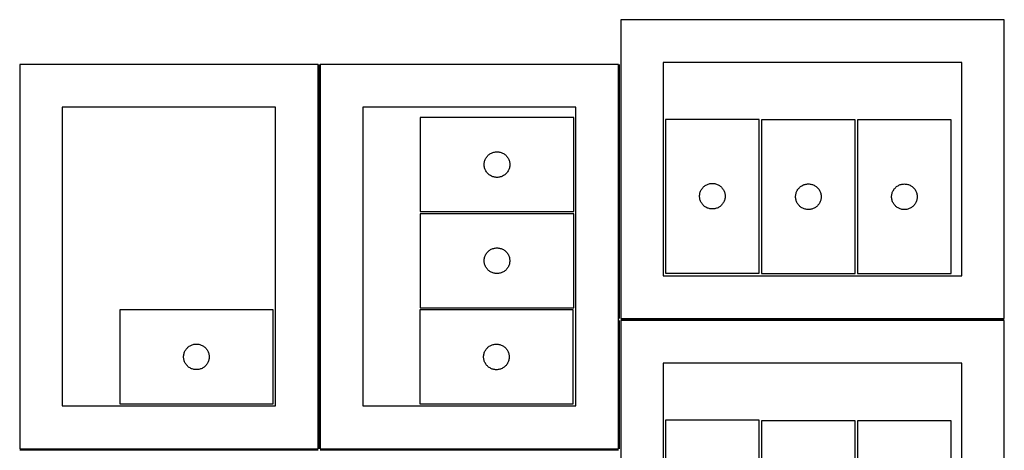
# Model space of a CAD drawing. Header units: millimetres. Extents: x 7 to 1243, y 7 to 2490.
# Tile 4 of 17: x 7 to 700, y 548 to 851. Entities that reach past the tile are written whole.
import ezdxf

# ---------------------------------------------------------------- set-up
doc = ezdxf.new("R2010")
doc.units = ezdxf.units.MM
doc.layers.add('COMMON', color=5, linetype='CONTINUOUS', true_color=0x0000ff)
doc.layers.add('CUT', color=7, linetype='CONTINUOUS', true_color=0x000000)

msp = doc.modelspace()

# ---------------------------------------------------------------- linework, layer by layer
at = {"layer": 'COMMON'}
for p, q in [((217.250012, 549.500018), (217.250012, 819.500018)), ((428.750018, 641.000024), (428.750018, 819.500018)), ((428.750018, 549.500018), (428.750018, 639.500018)), ((429.500018, 640.250018), (699.500018, 640.250018)), ((6.500006, 548.750012), (216.500006, 548.750012)), ((218.000012, 548.750012), (428.000012, 548.750012))]:
    msp.add_line(p, q, dxfattribs=at)
at = {"layer": 'CUT'}
for p, q in [((699.500018, 851.000024), (429.500018, 851.000024)), ((429.500018, 851.000024), (429.500018, 641.000024)), ((699.500018, 641.000024), (699.500018, 851.000024)), ((216.500006, 819.500018), (6.500006, 819.500018)), ((6.500006, 819.500018), (6.500006, 549.500018)), ((216.500006, 549.500018), (216.500006, 819.500018)), ((428.000012, 819.500018), (218.000012, 819.500018)), ((218.000012, 819.500018), (218.000012, 549.500018)), ((428.000012, 549.500018), (428.000012, 819.500018)), ((669.500018, 821.000024), (459.500018, 821.000024)), ((459.500018, 821.000024), (459.500018, 671.000024)), ((669.500018, 671.000024), (669.500018, 821.000024)), ((186.500006, 789.500018), (36.500006, 789.500018)), ((36.500006, 789.500018), (36.500006, 579.500018)), ((186.500006, 579.500018), (186.500006, 789.500018)), ((398.000012, 789.500018), (248.000012, 789.500018)), ((248.000012, 789.500018), (248.000012, 579.500018)), ((398.000012, 579.500018), (398.000012, 789.500018)), ((396.447392, 782.193194), (288.447392, 782.193194)), ((288.447392, 782.193194), (288.447392, 716.193194)), ((396.447392, 716.193194), (396.447392, 782.193194)), ((527.01283, 780.962001), (461.01283, 780.962001)), ((461.01283, 780.962001), (461.01283, 672.962001)), ((527.01283, 672.962001), (527.01283, 780.962001)), ((594.601247, 780.565776), (528.601247, 780.565776)), ((528.601247, 780.565776), (528.601247, 672.565776)), ((594.601247, 672.565776), (594.601247, 780.565776)), ((596.193194, 780.552644), (596.193194, 672.552644)), ((662.193194, 780.552644), (596.193194, 780.552644)), ((662.193194, 672.552644), (662.193194, 780.552644)), ((335.680834, 755.127306), (336.083431, 755.557155)), ((336.083431, 755.557155), (336.51328, 755.959752)), ((336.51328, 755.959752), (336.96854, 756.333374)), ((336.96854, 756.333374), (337.44726, 756.67642)), ((337.44726, 756.67642), (337.947392, 756.987422)), ((337.947392, 756.987422), (338.466794, 757.265048)), ((338.466794, 757.265048), (339.003242, 757.508109)), ((339.003242, 757.508109), (339.554437, 757.715565)), ((339.554437, 757.715565), (340.118021, 757.886526)), ((340.118021, 757.886526), (340.69158, 758.020261)), ((340.69158, 758.020261), (341.272657, 758.116197)), ((341.272657, 758.116197), (341.858764, 758.173924)), ((341.858764, 758.173924), (342.447392, 758.193194)), ((342.447392, 758.193194), (343.036021, 758.173924)), ((343.036021, 758.173924), (343.622128, 758.116197)), ((343.622128, 758.116197), (344.203205, 758.020261)), ((344.203205, 758.020261), (344.776764, 757.886526)), ((344.776764, 757.886526), (345.340348, 757.715565)), ((345.340348, 757.715565), (345.891543, 757.508109)), ((345.891543, 757.508109), (346.427991, 757.265048)), ((346.427991, 757.265048), (346.947392, 756.987422)), ((346.947392, 756.987422), (347.447525, 756.67642)), ((347.447525, 756.67642), (347.926245, 756.333374)), ((347.926245, 756.333374), (348.381505, 755.959752)), ((348.381505, 755.959752), (348.811353, 755.557155)), ((348.811353, 755.557155), (349.213951, 755.127306)), ((333.447392, 749.193194), (333.466662, 749.781822)), ((333.466662, 748.604565), (333.447392, 749.193194)), ((333.466662, 749.781822), (333.524389, 750.367929)), ((333.524389, 748.018458), (333.466662, 748.604565)), ((333.524389, 750.367929), (333.620325, 750.949007)), ((333.620325, 750.949007), (333.75406, 751.522565)), ((333.75406, 751.522565), (333.925021, 752.086149)), ((333.925021, 752.086149), (334.132477, 752.637345)), ((334.132477, 752.637345), (334.375538, 753.173792)), ((334.375538, 753.173792), (334.653164, 753.693194)), ((334.653164, 753.693194), (334.964166, 754.193326)), ((334.964166, 754.193326), (335.307212, 754.672046)), ((335.307212, 754.672046), (335.680834, 755.127306)), ((349.213951, 755.127306), (349.587573, 754.672046)), ((349.587573, 754.672046), (349.930619, 754.193326)), ((349.930619, 754.193326), (350.241621, 753.693194)), ((350.241621, 753.693194), (350.519247, 753.173792)), ((350.519247, 753.173792), (350.762308, 752.637345)), ((350.762308, 752.637345), (350.969764, 752.086149)), ((350.969764, 752.086149), (351.140725, 751.522565)), ((351.140725, 751.522565), (351.27446, 750.949007)), ((351.27446, 750.949007), (351.370396, 750.367929)), ((351.370396, 750.367929), (351.428123, 749.781822)), ((351.428123, 748.604565), (351.370396, 748.018458)), ((351.428123, 749.781822), (351.447392, 749.193194)), ((351.447392, 749.193194), (351.428123, 748.604565)), ((333.620325, 747.437381), (333.524389, 748.018458)), ((333.75406, 746.863822), (333.620325, 747.437381)), ((333.925021, 746.300238), (333.75406, 746.863822)), ((334.132477, 745.749043), (333.925021, 746.300238)), ((334.375538, 745.212595), (334.132477, 745.749043)), ((334.653164, 744.693194), (334.375538, 745.212595)), ((334.964166, 744.193062), (334.653164, 744.693194)), ((335.307212, 743.714341), (334.964166, 744.193062)), ((335.680834, 743.259081), (335.307212, 743.714341)), ((336.083431, 742.829233), (335.680834, 743.259081)), ((336.51328, 742.426635), (336.083431, 742.829233)), ((336.96854, 742.053014), (336.51328, 742.426635)), ((337.44726, 741.709967), (336.96854, 742.053014)), ((337.947392, 741.398965), (337.44726, 741.709967)), ((347.447525, 741.709967), (346.947392, 741.398965)), ((347.926245, 742.053014), (347.447525, 741.709967)), ((348.381505, 742.426635), (347.926245, 742.053014)), ((348.811353, 742.829233), (348.381505, 742.426635)), ((349.213951, 743.259081), (348.811353, 742.829233)), ((349.587573, 743.714341), (349.213951, 743.259081)), ((349.930619, 744.193062), (349.587573, 743.714341)), ((350.241621, 744.693194), (349.930619, 744.193062)), ((350.519247, 745.212595), (350.241621, 744.693194)), ((350.762308, 745.749043), (350.519247, 745.212595)), ((350.969764, 746.300238), (350.762308, 745.749043)), ((351.140725, 746.863822), (350.969764, 746.300238)), ((351.27446, 747.437381), (351.140725, 746.863822)), ((351.370396, 748.018458), (351.27446, 747.437381)), ((338.466794, 741.121339), (337.947392, 741.398965)), ((339.003242, 740.878278), (338.466794, 741.121339)), ((339.554437, 740.670822), (339.003242, 740.878278)), ((340.118021, 740.499861), (339.554437, 740.670822)), ((340.69158, 740.366126), (340.118021, 740.499861)), ((341.272657, 740.27019), (340.69158, 740.366126)), ((341.858764, 740.212463), (341.272657, 740.27019)), ((342.447392, 740.193194), (341.858764, 740.212463)), ((343.036021, 740.212463), (342.447392, 740.193194)), ((343.622128, 740.27019), (343.036021, 740.212463)), ((344.203205, 740.366126), (343.622128, 740.27019)), ((344.776764, 740.499861), (344.203205, 740.366126)), ((345.340348, 740.670822), (344.776764, 740.499861)), ((345.891543, 740.878278), (345.340348, 740.670822)), ((346.427991, 741.121339), (345.891543, 740.878278)), ((346.947392, 741.398965), (346.427991, 741.121339)), ((489.012698, 734.445227), (489.51283, 734.756229)), ((489.51283, 734.756229), (490.032232, 735.033855)), ((490.032232, 735.033855), (490.568679, 735.276916)), ((490.568679, 735.276916), (491.119875, 735.484372)), ((491.119875, 735.484372), (491.683459, 735.655333)), ((491.683459, 735.655333), (492.257017, 735.789068)), ((492.257017, 735.789068), (492.838094, 735.885004)), ((492.838094, 735.885004), (493.424202, 735.942731)), ((493.424202, 735.942731), (494.01283, 735.962001)), ((494.01283, 735.962001), (494.601458, 735.942731)), ((494.601458, 735.942731), (495.187566, 735.885004)), ((495.187566, 735.885004), (495.768643, 735.789068)), ((495.768643, 735.789068), (496.342202, 735.655333)), ((496.342202, 735.655333), (496.905785, 735.484372)), ((496.905785, 735.484372), (497.456981, 735.276916)), ((497.456981, 735.276916), (497.993428, 735.033855)), ((497.993428, 735.033855), (498.51283, 734.756229)), ((498.51283, 734.756229), (499.012962, 734.445227)), ((557.101247, 734.360004), (557.620649, 734.63763)), ((557.620649, 734.63763), (558.157096, 734.880691)), ((558.157096, 734.880691), (558.708292, 735.088147)), ((558.708292, 735.088147), (559.271876, 735.259108)), ((559.271876, 735.259108), (559.845434, 735.392843)), ((559.845434, 735.392843), (560.426511, 735.488779)), ((560.426511, 735.488779), (561.012619, 735.546506)), ((561.012619, 735.546506), (561.601247, 735.565776)), ((561.601247, 735.565776), (562.189875, 735.546506)), ((562.189875, 735.546506), (562.775983, 735.488779)), ((562.775983, 735.488779), (563.35706, 735.392843)), ((563.35706, 735.392843), (563.930619, 735.259108)), ((563.930619, 735.259108), (564.494202, 735.088147)), ((564.494202, 735.088147), (565.045398, 734.880691)), ((565.045398, 734.880691), (565.581845, 734.63763)), ((565.581845, 734.63763), (566.101247, 734.360004)), ((624.693194, 734.346872), (625.212595, 734.624498)), ((625.212595, 734.624498), (625.749043, 734.867559)), ((625.749043, 734.867559), (626.300238, 735.075015)), ((626.300238, 735.075015), (626.863822, 735.245976)), ((626.863822, 735.245976), (627.437381, 735.379711)), ((627.437381, 735.379711), (628.018458, 735.475647)), ((628.018458, 735.475647), (628.604565, 735.533374)), ((628.604565, 735.533374), (629.193194, 735.552644)), ((629.193194, 735.552644), (629.781822, 735.533374)), ((629.781822, 735.533374), (630.367929, 735.475647)), ((630.367929, 735.475647), (630.949007, 735.379711)), ((630.949007, 735.379711), (631.522565, 735.245976)), ((631.522565, 735.245976), (632.086149, 735.075015)), ((632.086149, 735.075015), (632.637345, 734.867559)), ((632.637345, 734.867559), (633.173792, 734.624498)), ((633.173792, 734.624498), (633.693194, 734.346872)), ((485.0321, 727.550629), (485.089826, 728.136736)), ((485.089826, 728.136736), (485.185763, 728.717813)), ((485.185763, 728.717813), (485.319498, 729.291372)), ((485.319498, 729.291372), (485.490459, 729.854956)), ((485.490459, 729.854956), (485.697914, 730.406151)), ((485.697914, 730.406151), (485.940975, 730.942599)), ((485.940975, 730.942599), (486.218601, 731.462001)), ((486.218601, 731.462001), (486.529604, 731.962133)), ((486.529604, 731.962133), (486.87265, 732.440853)), ((486.87265, 732.440853), (487.246272, 732.896113)), ((487.246272, 732.896113), (487.648869, 733.325962)), ((487.648869, 733.325962), (488.078718, 733.728559)), ((488.078718, 733.728559), (488.533977, 734.102181)), ((488.533977, 734.102181), (489.012698, 734.445227)), ((499.012962, 734.445227), (499.491683, 734.102181)), ((499.491683, 734.102181), (499.946942, 733.728559)), ((499.946942, 733.728559), (500.376791, 733.325962)), ((500.376791, 733.325962), (500.779388, 732.896113)), ((500.779388, 732.896113), (501.15301, 732.440853)), ((501.15301, 732.440853), (501.496057, 731.962133)), ((501.496057, 731.962133), (501.807059, 731.462001)), ((501.807059, 731.462001), (502.084685, 730.942599)), ((502.084685, 730.942599), (502.327746, 730.406151)), ((502.327746, 730.406151), (502.535201, 729.854956)), ((502.535201, 729.854956), (502.706163, 729.291372)), ((502.706163, 729.291372), (502.839898, 728.717813)), ((502.839898, 728.717813), (502.935834, 728.136736)), ((502.935834, 728.136736), (502.99356, 727.550629)), ((552.620517, 727.154404), (552.678243, 727.740511)), ((552.678243, 727.740511), (552.77418, 728.321588)), ((552.77418, 728.321588), (552.907915, 728.895147)), ((552.907915, 728.895147), (553.078876, 729.458731)), ((553.078876, 729.458731), (553.286331, 730.009926)), ((553.286331, 730.009926), (553.529392, 730.546374)), ((553.529392, 730.546374), (553.807019, 731.065776)), ((553.807019, 731.065776), (554.118021, 731.565908)), ((554.118021, 731.565908), (554.461067, 732.044628)), ((554.461067, 732.044628), (554.834689, 732.499888)), ((554.834689, 732.499888), (555.237286, 732.929737)), ((555.237286, 732.929737), (555.667135, 733.332334)), ((555.667135, 733.332334), (556.122394, 733.705956)), ((556.122394, 733.705956), (556.601115, 734.049002)), ((556.601115, 734.049002), (557.101247, 734.360004)), ((566.101247, 734.360004), (566.601379, 734.049002)), ((566.601379, 734.049002), (567.0801, 733.705956)), ((567.0801, 733.705956), (567.53536, 733.332334)), ((567.53536, 733.332334), (567.965208, 732.929737)), ((567.965208, 732.929737), (568.367805, 732.499888)), ((568.367805, 732.499888), (568.741427, 732.044628)), ((568.741427, 732.044628), (569.084474, 731.565908)), ((569.084474, 731.565908), (569.395476, 731.065776)), ((569.395476, 731.065776), (569.673102, 730.546374)), ((569.673102, 730.546374), (569.916163, 730.009926)), ((569.916163, 730.009926), (570.123618, 729.458731)), ((570.123618, 729.458731), (570.29458, 728.895147)), ((570.29458, 728.895147), (570.428315, 728.321588)), ((570.428315, 728.321588), (570.524251, 727.740511)), ((570.524251, 727.740511), (570.581977, 727.154404)), ((620.212463, 727.141272), (620.27019, 727.727379)), ((620.27019, 727.727379), (620.366126, 728.308456)), ((620.366126, 728.308456), (620.499861, 728.882015)), ((620.499861, 728.882015), (620.670822, 729.445599)), ((620.670822, 729.445599), (620.878278, 729.996794)), ((620.878278, 729.996794), (621.121339, 730.533242)), ((621.121339, 730.533242), (621.398965, 731.052644)), ((621.398965, 731.052644), (621.709967, 731.552776)), ((621.709967, 731.552776), (622.053014, 732.031496)), ((622.053014, 732.031496), (622.426635, 732.486756)), ((622.426635, 732.486756), (622.829233, 732.916605)), ((622.829233, 732.916605), (623.259081, 733.319202)), ((623.259081, 733.319202), (623.714341, 733.692824)), ((623.714341, 733.692824), (624.193062, 734.03587)), ((624.193062, 734.03587), (624.693194, 734.346872)), ((633.693194, 734.346872), (634.193326, 734.03587)), ((634.193326, 734.03587), (634.672046, 733.692824)), ((634.672046, 733.692824), (635.127306, 733.319202)), ((635.127306, 733.319202), (635.557155, 732.916605)), ((635.557155, 732.916605), (635.959752, 732.486756)), ((635.959752, 732.486756), (636.333374, 732.031496)), ((636.333374, 732.031496), (636.67642, 731.552776)), ((636.67642, 731.552776), (636.987422, 731.052644)), ((636.987422, 731.052644), (637.265048, 730.533242)), ((637.265048, 730.533242), (637.508109, 729.996794)), ((637.508109, 729.996794), (637.715565, 729.445599)), ((637.715565, 729.445599), (637.886526, 728.882015)), ((637.886526, 728.882015), (638.020261, 728.308456)), ((638.020261, 728.308456), (638.116197, 727.727379)), ((638.116197, 727.727379), (638.173924, 727.141272)), ((485.01283, 726.962001), (485.0321, 727.550629)), ((485.0321, 726.373372), (485.01283, 726.962001)), ((485.089826, 725.787265), (485.0321, 726.373372)), ((485.185763, 725.206188), (485.089826, 725.787265)), ((485.319498, 724.632629), (485.185763, 725.206188)), ((485.490459, 724.069045), (485.319498, 724.632629)), ((485.697914, 723.51785), (485.490459, 724.069045)), ((485.940975, 722.981402), (485.697914, 723.51785)), ((486.218601, 722.462001), (485.940975, 722.981402)), ((486.529604, 721.961868), (486.218601, 722.462001)), ((486.87265, 721.483148), (486.529604, 721.961868)), ((487.246272, 721.027888), (486.87265, 721.483148)), ((487.648869, 720.59804), (487.246272, 721.027888)), ((500.779388, 721.027888), (500.376791, 720.59804)), ((501.15301, 721.483148), (500.779388, 721.027888)), ((501.496057, 721.961868), (501.15301, 721.483148)), ((501.807059, 722.462001), (501.496057, 721.961868)), ((502.084685, 722.981402), (501.807059, 722.462001)), ((502.327746, 723.51785), (502.084685, 722.981402)), ((502.535201, 724.069045), (502.327746, 723.51785)), ((502.706163, 724.632629), (502.535201, 724.069045)), ((502.839898, 725.206188), (502.706163, 724.632629)), ((502.935834, 725.787265), (502.839898, 725.206188)), ((502.99356, 726.373372), (502.935834, 725.787265)), ((502.99356, 727.550629), (503.01283, 726.962001)), ((503.01283, 726.962001), (502.99356, 726.373372)), ((552.601247, 726.565776), (552.620517, 727.154404)), ((552.620517, 725.977147), (552.601247, 726.565776)), ((552.678243, 725.39104), (552.620517, 725.977147)), ((552.77418, 724.809963), (552.678243, 725.39104)), ((552.907915, 724.236404), (552.77418, 724.809963)), ((553.078876, 723.67282), (552.907915, 724.236404)), ((553.286331, 723.121625), (553.078876, 723.67282)), ((553.529392, 722.585177), (553.286331, 723.121625)), ((553.807019, 722.065776), (553.529392, 722.585177)), ((554.118021, 721.565643), (553.807019, 722.065776)), ((554.461067, 721.086923), (554.118021, 721.565643)), ((554.834689, 720.631663), (554.461067, 721.086923)), ((568.741427, 721.086923), (568.367805, 720.631663)), ((569.084474, 721.565643), (568.741427, 721.086923)), ((569.395476, 722.065776), (569.084474, 721.565643)), ((569.673102, 722.585177), (569.395476, 722.065776)), ((569.916163, 723.121625), (569.673102, 722.585177)), ((570.123618, 723.67282), (569.916163, 723.121625)), ((570.29458, 724.236404), (570.123618, 723.67282)), ((570.428315, 724.809963), (570.29458, 724.236404)), ((570.524251, 725.39104), (570.428315, 724.809963)), ((570.581977, 725.977147), (570.524251, 725.39104)), ((570.581977, 727.154404), (570.601247, 726.565776)), ((570.601247, 726.565776), (570.581977, 725.977147)), ((620.193194, 726.552644), (620.212463, 727.141272)), ((620.212463, 725.964015), (620.193194, 726.552644)), ((620.27019, 725.377908), (620.212463, 725.964015)), ((620.366126, 724.796831), (620.27019, 725.377908)), ((620.499861, 724.223272), (620.366126, 724.796831)), ((620.670822, 723.659688), (620.499861, 724.223272)), ((620.878278, 723.108493), (620.670822, 723.659688)), ((621.121339, 722.572045), (620.878278, 723.108493)), ((621.398965, 722.052644), (621.121339, 722.572045)), ((621.709967, 721.552511), (621.398965, 722.052644)), ((622.053014, 721.073791), (621.709967, 721.552511)), ((622.426635, 720.618531), (622.053014, 721.073791)), ((636.333374, 721.073791), (635.959752, 720.618531)), ((636.67642, 721.552511), (636.333374, 721.073791)), ((636.987422, 722.052644), (636.67642, 721.552511)), ((637.265048, 722.572045), (636.987422, 722.052644)), ((637.508109, 723.108493), (637.265048, 722.572045)), ((637.715565, 723.659688), (637.508109, 723.108493)), ((637.886526, 724.223272), (637.715565, 723.659688)), ((638.020261, 724.796831), (637.886526, 724.223272)), ((638.116197, 725.377908), (638.020261, 724.796831)), ((638.173924, 725.964015), (638.116197, 725.377908)), ((638.173924, 727.141272), (638.193194, 726.552644)), ((638.193194, 726.552644), (638.173924, 725.964015)), ((396.43426, 714.601247), (288.43426, 714.601247)), ((288.43426, 714.601247), (288.43426, 648.601247)), ((288.447392, 716.193194), (396.447392, 716.193194)), ((396.43426, 648.601247), (396.43426, 714.601247)), ((488.078718, 720.195442), (487.648869, 720.59804)), ((488.533977, 719.82182), (488.078718, 720.195442)), ((489.012698, 719.478774), (488.533977, 719.82182)), ((489.51283, 719.167772), (489.012698, 719.478774)), ((490.032232, 718.890146), (489.51283, 719.167772)), ((490.568679, 718.647085), (490.032232, 718.890146)), ((491.119875, 718.439629), (490.568679, 718.647085)), ((491.683459, 718.268668), (491.119875, 718.439629)), ((492.257017, 718.134933), (491.683459, 718.268668)), ((492.838094, 718.038997), (492.257017, 718.134933)), ((493.424202, 717.98127), (492.838094, 718.038997)), ((494.01283, 717.962001), (493.424202, 717.98127)), ((494.601458, 717.98127), (494.01283, 717.962001)), ((495.187566, 718.038997), (494.601458, 717.98127)), ((495.768643, 718.134933), (495.187566, 718.038997)), ((496.342202, 718.268668), (495.768643, 718.134933)), ((496.905785, 718.439629), (496.342202, 718.268668)), ((497.456981, 718.647085), (496.905785, 718.439629)), ((497.993428, 718.890146), (497.456981, 718.647085)), ((498.51283, 719.167772), (497.993428, 718.890146)), ((499.012962, 719.478774), (498.51283, 719.167772)), ((499.491683, 719.82182), (499.012962, 719.478774)), ((499.946942, 720.195442), (499.491683, 719.82182)), ((500.376791, 720.59804), (499.946942, 720.195442)), ((555.237286, 720.201815), (554.834689, 720.631663)), ((555.667135, 719.799217), (555.237286, 720.201815)), ((556.122394, 719.425596), (555.667135, 719.799217)), ((556.601115, 719.082549), (556.122394, 719.425596)), ((557.101247, 718.771547), (556.601115, 719.082549)), ((557.620649, 718.493921), (557.101247, 718.771547)), ((558.157096, 718.25086), (557.620649, 718.493921)), ((558.708292, 718.043404), (558.157096, 718.25086)), ((559.271876, 717.872443), (558.708292, 718.043404)), ((559.845434, 717.738708), (559.271876, 717.872443)), ((560.426511, 717.642772), (559.845434, 717.738708)), ((561.012619, 717.585045), (560.426511, 717.642772)), ((561.601247, 717.565776), (561.012619, 717.585045)), ((562.189875, 717.585045), (561.601247, 717.565776)), ((562.775983, 717.642772), (562.189875, 717.585045)), ((563.35706, 717.738708), (562.775983, 717.642772)), ((563.930619, 717.872443), (563.35706, 717.738708)), ((564.494202, 718.043404), (563.930619, 717.872443)), ((565.045398, 718.25086), (564.494202, 718.043404)), ((565.581845, 718.493921), (565.045398, 718.25086)), ((566.101247, 718.771547), (565.581845, 718.493921)), ((566.601379, 719.082549), (566.101247, 718.771547)), ((567.0801, 719.425596), (566.601379, 719.082549)), ((567.53536, 719.799217), (567.0801, 719.425596)), ((567.965208, 720.201815), (567.53536, 719.799217)), ((568.367805, 720.631663), (567.965208, 720.201815)), ((622.829233, 720.188683), (622.426635, 720.618531)), ((623.259081, 719.786085), (622.829233, 720.188683)), ((623.714341, 719.412463), (623.259081, 719.786085)), ((624.193062, 719.069417), (623.714341, 719.412463)), ((624.693194, 718.758415), (624.193062, 719.069417)), ((625.212595, 718.480789), (624.693194, 718.758415)), ((625.749043, 718.237728), (625.212595, 718.480789)), ((626.300238, 718.030272), (625.749043, 718.237728)), ((626.863822, 717.859311), (626.300238, 718.030272)), ((627.437381, 717.725576), (626.863822, 717.859311)), ((628.018458, 717.62964), (627.437381, 717.725576)), ((628.604565, 717.571913), (628.018458, 717.62964)), ((629.193194, 717.552644), (628.604565, 717.571913)), ((629.781822, 717.571913), (629.193194, 717.552644)), ((630.367929, 717.62964), (629.781822, 717.571913)), ((630.949007, 717.725576), (630.367929, 717.62964)), ((631.522565, 717.859311), (630.949007, 717.725576)), ((632.086149, 718.030272), (631.522565, 717.859311)), ((632.637345, 718.237728), (632.086149, 718.030272)), ((633.173792, 718.480789), (632.637345, 718.237728)), ((633.693194, 718.758415), (633.173792, 718.480789)), ((634.193326, 719.069417), (633.693194, 718.758415)), ((634.672046, 719.412463), (634.193326, 719.069417)), ((635.127306, 719.786085), (634.672046, 719.412463)), ((635.557155, 720.188683), (635.127306, 719.786085)), ((635.959752, 720.618531), (635.557155, 720.188683)), ((334.362406, 685.581845), (334.640032, 686.101247)), ((334.640032, 686.101247), (334.951034, 686.601379)), ((334.951034, 686.601379), (335.29408, 687.0801)), ((335.29408, 687.0801), (335.667702, 687.53536)), ((335.667702, 687.53536), (336.070299, 687.965208)), ((336.070299, 687.965208), (336.500148, 688.367805)), ((336.500148, 688.367805), (336.955408, 688.741427)), ((336.955408, 688.741427), (337.434128, 689.084474)), ((337.434128, 689.084474), (337.93426, 689.395476)), ((337.93426, 689.395476), (338.453662, 689.673102)), ((338.453662, 689.673102), (338.99011, 689.916163)), ((338.99011, 689.916163), (339.541305, 690.123618)), ((339.541305, 690.123618), (340.104889, 690.29458)), ((340.104889, 690.29458), (340.678448, 690.428315)), ((340.678448, 690.428315), (341.259525, 690.524251)), ((341.259525, 690.524251), (341.845632, 690.581977)), ((341.845632, 690.581977), (342.43426, 690.601247)), ((342.43426, 690.601247), (343.022889, 690.581977)), ((343.022889, 690.581977), (343.608996, 690.524251)), ((343.608996, 690.524251), (344.190073, 690.428315)), ((344.190073, 690.428315), (344.763632, 690.29458)), ((344.763632, 690.29458), (345.327216, 690.123618)), ((345.327216, 690.123618), (345.878411, 689.916163)), ((345.878411, 689.916163), (346.414859, 689.673102)), ((346.414859, 689.673102), (346.93426, 689.395476)), ((346.93426, 689.395476), (347.434393, 689.084474)), ((347.434393, 689.084474), (347.913113, 688.741427)), ((347.913113, 688.741427), (348.368373, 688.367805)), ((348.368373, 688.367805), (348.798221, 687.965208)), ((348.798221, 687.965208), (349.200819, 687.53536)), ((349.200819, 687.53536), (349.57444, 687.0801)), ((349.57444, 687.0801), (349.917487, 686.601379)), ((349.917487, 686.601379), (350.228489, 686.101247)), ((350.228489, 686.101247), (350.506115, 685.581845)), ((333.43426, 681.601247), (333.45353, 682.189875)), ((333.45353, 681.012619), (333.43426, 681.601247)), ((333.45353, 682.189875), (333.511257, 682.775983)), ((333.511257, 680.426511), (333.45353, 681.012619)), ((333.511257, 682.775983), (333.607193, 683.35706)), ((333.607193, 679.845434), (333.511257, 680.426511)), ((333.607193, 683.35706), (333.740928, 683.930619)), ((333.740928, 679.271876), (333.607193, 679.845434)), ((333.740928, 683.930619), (333.911889, 684.494202)), ((333.911889, 678.708292), (333.740928, 679.271876)), ((333.911889, 684.494202), (334.119345, 685.045398)), ((334.119345, 685.045398), (334.362406, 685.581845)), ((350.506115, 685.581845), (350.749176, 685.045398)), ((350.749176, 685.045398), (350.956632, 684.494202)), ((350.956632, 684.494202), (351.127593, 683.930619)), ((351.127593, 679.271876), (350.956632, 678.708292)), ((351.127593, 683.930619), (351.261328, 683.35706)), ((351.261328, 679.845434), (351.127593, 679.271876)), ((351.261328, 683.35706), (351.357264, 682.775983)), ((351.357264, 680.426511), (351.261328, 679.845434)), ((351.357264, 682.775983), (351.414991, 682.189875)), ((351.414991, 681.012619), (351.357264, 680.426511)), ((351.414991, 682.189875), (351.43426, 681.601247)), ((351.43426, 681.601247), (351.414991, 681.012619)), ((334.119345, 678.157096), (333.911889, 678.708292)), ((334.362406, 677.620649), (334.119345, 678.157096)), ((334.640032, 677.101247), (334.362406, 677.620649)), ((334.951034, 676.601115), (334.640032, 677.101247)), ((335.29408, 676.122394), (334.951034, 676.601115)), ((335.667702, 675.667135), (335.29408, 676.122394)), ((336.070299, 675.237286), (335.667702, 675.667135)), ((336.500148, 674.834689), (336.070299, 675.237286)), ((336.955408, 674.461067), (336.500148, 674.834689)), ((337.434128, 674.118021), (336.955408, 674.461067)), ((337.93426, 673.807019), (337.434128, 674.118021)), ((338.453662, 673.529392), (337.93426, 673.807019)), ((338.99011, 673.286331), (338.453662, 673.529392)), ((339.541305, 673.078876), (338.99011, 673.286331)), ((340.104889, 672.907915), (339.541305, 673.078876)), ((340.678448, 672.77418), (340.104889, 672.907915)), ((341.259525, 672.678243), (340.678448, 672.77418)), ((341.845632, 672.620517), (341.259525, 672.678243)), ((342.43426, 672.601247), (341.845632, 672.620517)), ((343.022889, 672.620517), (342.43426, 672.601247)), ((343.608996, 672.678243), (343.022889, 672.620517)), ((344.190073, 672.77418), (343.608996, 672.678243)), ((344.763632, 672.907915), (344.190073, 672.77418)), ((345.327216, 673.078876), (344.763632, 672.907915)), ((345.878411, 673.286331), (345.327216, 673.078876)), ((346.414859, 673.529392), (345.878411, 673.286331)), ((346.93426, 673.807019), (346.414859, 673.529392)), ((347.434393, 674.118021), (346.93426, 673.807019)), ((347.913113, 674.461067), (347.434393, 674.118021)), ((348.368373, 674.834689), (347.913113, 674.461067)), ((348.798221, 675.237286), (348.368373, 674.834689)), ((349.200819, 675.667135), (348.798221, 675.237286)), ((349.57444, 676.122394), (349.200819, 675.667135)), ((349.917487, 676.601115), (349.57444, 676.122394)), ((350.228489, 677.101247), (349.917487, 676.601115)), ((350.506115, 677.620649), (350.228489, 677.101247)), ((350.749176, 678.157096), (350.506115, 677.620649)), ((350.956632, 678.708292), (350.749176, 678.157096)), ((461.01283, 672.962001), (527.01283, 672.962001)), ((528.601247, 672.565776), (594.601247, 672.565776)), ((596.193194, 672.552644), (662.193194, 672.552644)), ((459.500018, 671.000024), (669.500018, 671.000024)), ((184.874823, 647.037111), (76.874823, 647.037111)), ((76.874823, 647.037111), (76.874823, 581.037111)), ((184.874823, 581.037111), (184.874823, 647.037111)), ((396.038035, 647.01283), (288.038035, 647.01283)), ((288.038035, 647.01283), (288.038035, 581.01283)), ((288.43426, 648.601247), (396.43426, 648.601247)), ((396.038035, 581.01283), (396.038035, 647.01283)), ((429.500018, 641.000024), (699.500018, 641.000024)), ((699.500018, 639.500018), (429.500018, 639.500018)), ((429.500018, 639.500018), (429.500018, 429.500018)), ((699.500018, 429.500018), (699.500018, 639.500018)), ((122.181491, 616.366483), (122.352452, 616.930067)), ((122.352452, 616.930067), (122.559907, 617.481262)), ((122.559907, 617.481262), (122.802969, 618.01771)), ((122.802969, 618.01771), (123.080595, 618.537111)), ((123.080595, 618.537111), (123.391597, 619.037244)), ((123.391597, 619.037244), (123.734643, 619.515964)), ((123.734643, 619.515964), (124.108265, 619.971224)), ((124.108265, 619.971224), (124.510862, 620.401073)), ((124.510862, 620.401073), (124.940711, 620.80367)), ((124.940711, 620.80367), (125.39597, 621.177292)), ((125.39597, 621.177292), (125.874691, 621.520338)), ((125.874691, 621.520338), (126.374823, 621.83134)), ((126.374823, 621.83134), (126.894225, 622.108966)), ((126.894225, 622.108966), (127.430672, 622.352027)), ((127.430672, 622.352027), (127.981868, 622.559483)), ((127.981868, 622.559483), (128.545452, 622.730444)), ((128.545452, 622.730444), (129.11901, 622.864179)), ((129.11901, 622.864179), (129.700088, 622.960115)), ((129.700088, 622.960115), (130.286195, 623.017842)), ((130.286195, 623.017842), (130.874823, 623.037111)), ((130.874823, 623.037111), (131.463451, 623.017842)), ((131.463451, 623.017842), (132.049559, 622.960115)), ((132.049559, 622.960115), (132.630636, 622.864179)), ((132.630636, 622.864179), (133.204195, 622.730444)), ((133.204195, 622.730444), (133.767778, 622.559483)), ((133.767778, 622.559483), (134.318974, 622.352027)), ((134.318974, 622.352027), (134.855422, 622.108966)), ((134.855422, 622.108966), (135.374823, 621.83134)), ((135.374823, 621.83134), (135.874955, 621.520338)), ((135.874955, 621.520338), (136.353676, 621.177292)), ((136.353676, 621.177292), (136.808936, 620.80367)), ((136.808936, 620.80367), (137.238784, 620.401073)), ((137.238784, 620.401073), (137.641382, 619.971224)), ((137.641382, 619.971224), (138.015003, 619.515964)), ((138.015003, 619.515964), (138.35805, 619.037244)), ((138.35805, 619.037244), (138.669052, 618.537111)), ((138.669052, 618.537111), (138.946678, 618.01771)), ((138.946678, 618.01771), (139.189739, 617.481262)), ((139.189739, 617.481262), (139.397194, 616.930067)), ((139.397194, 616.930067), (139.568156, 616.366483)), ((333.344703, 616.342202), (333.515664, 616.905785)), ((333.515664, 616.905785), (333.72312, 617.456981)), ((333.72312, 617.456981), (333.966181, 617.993428)), ((333.966181, 617.993428), (334.243807, 618.51283)), ((334.243807, 618.51283), (334.554809, 619.012962)), ((334.554809, 619.012962), (334.897855, 619.491683)), ((334.897855, 619.491683), (335.271477, 619.946942)), ((335.271477, 619.946942), (335.674074, 620.376791)), ((335.674074, 620.376791), (336.103923, 620.779388)), ((336.103923, 620.779388), (336.559183, 621.15301)), ((336.559183, 621.15301), (337.037903, 621.496057)), ((337.037903, 621.496057), (337.538035, 621.807059)), ((337.538035, 621.807059), (338.057437, 622.084685)), ((338.057437, 622.084685), (338.593885, 622.327746)), ((338.593885, 622.327746), (339.14508, 622.535201)), ((339.14508, 622.535201), (339.708664, 622.706163)), ((339.708664, 622.706163), (340.282223, 622.839898)), ((340.282223, 622.839898), (340.8633, 622.935834)), ((340.8633, 622.935834), (341.449407, 622.99356)), ((341.449407, 622.99356), (342.038035, 623.01283)), ((342.038035, 623.01283), (342.626664, 622.99356)), ((342.626664, 622.99356), (343.212771, 622.935834)), ((343.212771, 622.935834), (343.793848, 622.839898)), ((343.793848, 622.839898), (344.367407, 622.706163)), ((344.367407, 622.706163), (344.930991, 622.535201)), ((344.930991, 622.535201), (345.482186, 622.327746)), ((345.482186, 622.327746), (346.018634, 622.084685)), ((346.018634, 622.084685), (346.538035, 621.807059)), ((346.538035, 621.807059), (347.038168, 621.496057)), ((347.038168, 621.496057), (347.516888, 621.15301)), ((347.516888, 621.15301), (347.972148, 620.779388)), ((347.972148, 620.779388), (348.401996, 620.376791)), ((348.401996, 620.376791), (348.804594, 619.946942)), ((348.804594, 619.946942), (349.178216, 619.491683)), ((349.178216, 619.491683), (349.521262, 619.012962)), ((349.521262, 619.012962), (349.832264, 618.51283)), ((349.832264, 618.51283), (350.10989, 617.993428)), ((350.10989, 617.993428), (350.352951, 617.456981)), ((350.352951, 617.456981), (350.560407, 616.905785)), ((350.560407, 616.905785), (350.731368, 616.342202)), ((121.874823, 614.037111), (121.894093, 614.62574)), ((121.894093, 613.448483), (121.874823, 614.037111)), ((121.894093, 614.62574), (121.95182, 615.211847)), ((121.95182, 612.862376), (121.894093, 613.448483)), ((121.95182, 615.211847), (122.047756, 615.792924)), ((122.047756, 612.281299), (121.95182, 612.862376)), ((122.047756, 615.792924), (122.181491, 616.366483)), ((122.181491, 611.70774), (122.047756, 612.281299)), ((122.352452, 611.144156), (122.181491, 611.70774)), ((122.559907, 610.592961), (122.352452, 611.144156)), ((122.802969, 610.056513), (122.559907, 610.592961)), ((123.080595, 609.537111), (122.802969, 610.056513)), ((138.946678, 610.056513), (138.669052, 609.537111)), ((139.189739, 610.592961), (138.946678, 610.056513)), ((139.397194, 611.144156), (139.189739, 610.592961)), ((139.568156, 611.70774), (139.397194, 611.144156)), ((139.568156, 616.366483), (139.701891, 615.792924)), ((139.701891, 612.281299), (139.568156, 611.70774)), ((139.701891, 615.792924), (139.797827, 615.211847)), ((139.797827, 612.862376), (139.701891, 612.281299)), ((139.797827, 615.211847), (139.855554, 614.62574)), ((139.855554, 613.448483), (139.797827, 612.862376)), ((139.855554, 614.62574), (139.874823, 614.037111)), ((139.874823, 614.037111), (139.855554, 613.448483)), ((333.038035, 614.01283), (333.057305, 614.601458)), ((333.057305, 613.424202), (333.038035, 614.01283)), ((333.057305, 614.601458), (333.115032, 615.187566)), ((333.115032, 612.838094), (333.057305, 613.424202)), ((333.115032, 615.187566), (333.210968, 615.768643)), ((333.210968, 612.257017), (333.115032, 612.838094)), ((333.210968, 615.768643), (333.344703, 616.342202)), ((333.344703, 611.683459), (333.210968, 612.257017)), ((333.515664, 611.119875), (333.344703, 611.683459)), ((333.72312, 610.568679), (333.515664, 611.119875)), ((333.966181, 610.032232), (333.72312, 610.568679)), ((334.243807, 609.51283), (333.966181, 610.032232)), ((350.10989, 610.032232), (349.832264, 609.51283)), ((350.352951, 610.568679), (350.10989, 610.032232)), ((350.560407, 611.119875), (350.352951, 610.568679)), ((350.731368, 611.683459), (350.560407, 611.119875)), ((350.731368, 616.342202), (350.865103, 615.768643)), ((350.865103, 612.257017), (350.731368, 611.683459)), ((350.865103, 615.768643), (350.961039, 615.187566)), ((350.961039, 612.838094), (350.865103, 612.257017)), ((350.961039, 615.187566), (351.018766, 614.601458)), ((351.018766, 613.424202), (350.961039, 612.838094)), ((351.018766, 614.601458), (351.038035, 614.01283)), ((351.038035, 614.01283), (351.018766, 613.424202)), ((123.391597, 609.036979), (123.080595, 609.537111)), ((123.734643, 608.558259), (123.391597, 609.036979)), ((124.108265, 608.102999), (123.734643, 608.558259)), ((124.510862, 607.67315), (124.108265, 608.102999)), ((124.940711, 607.270553), (124.510862, 607.67315)), ((125.39597, 606.896931), (124.940711, 607.270553)), ((125.874691, 606.553885), (125.39597, 606.896931)), ((126.374823, 606.242883), (125.874691, 606.553885)), ((126.894225, 605.965257), (126.374823, 606.242883)), ((127.430672, 605.722196), (126.894225, 605.965257)), ((127.981868, 605.51474), (127.430672, 605.722196)), ((128.545452, 605.343779), (127.981868, 605.51474)), ((129.11901, 605.210044), (128.545452, 605.343779)), ((129.700088, 605.114108), (129.11901, 605.210044)), ((130.286195, 605.056381), (129.700088, 605.114108)), ((130.874823, 605.037111), (130.286195, 605.056381)), ((131.463451, 605.056381), (130.874823, 605.037111)), ((132.049559, 605.114108), (131.463451, 605.056381)), ((132.630636, 605.210044), (132.049559, 605.114108)), ((133.204195, 605.343779), (132.630636, 605.210044)), ((133.767778, 605.51474), (133.204195, 605.343779)), ((134.318974, 605.722196), (133.767778, 605.51474)), ((134.855422, 605.965257), (134.318974, 605.722196)), ((135.374823, 606.242883), (134.855422, 605.965257)), ((135.874955, 606.553885), (135.374823, 606.242883)), ((136.353676, 606.896931), (135.874955, 606.553885)), ((136.808936, 607.270553), (136.353676, 606.896931)), ((137.238784, 607.67315), (136.808936, 607.270553)), ((137.641382, 608.102999), (137.238784, 607.67315)), ((138.015003, 608.558259), (137.641382, 608.102999)), ((138.35805, 609.036979), (138.015003, 608.558259)), ((138.669052, 609.537111), (138.35805, 609.036979)), ((334.554809, 609.012698), (334.243807, 609.51283)), ((334.897855, 608.533977), (334.554809, 609.012698)), ((335.271477, 608.078718), (334.897855, 608.533977)), ((335.674074, 607.648869), (335.271477, 608.078718)), ((336.103923, 607.246272), (335.674074, 607.648869)), ((336.559183, 606.87265), (336.103923, 607.246272)), ((337.037903, 606.529604), (336.559183, 606.87265)), ((337.538035, 606.218601), (337.037903, 606.529604)), ((338.057437, 605.940975), (337.538035, 606.218601)), ((338.593885, 605.697914), (338.057437, 605.940975)), ((339.14508, 605.490459), (338.593885, 605.697914)), ((339.708664, 605.319498), (339.14508, 605.490459)), ((340.282223, 605.185763), (339.708664, 605.319498)), ((340.8633, 605.089826), (340.282223, 605.185763)), ((341.449407, 605.0321), (340.8633, 605.089826)), ((342.038035, 605.01283), (341.449407, 605.0321)), ((342.626664, 605.0321), (342.038035, 605.01283)), ((343.212771, 605.089826), (342.626664, 605.0321)), ((343.793848, 605.185763), (343.212771, 605.089826)), ((344.367407, 605.319498), (343.793848, 605.185763)), ((344.930991, 605.490459), (344.367407, 605.319498)), ((345.482186, 605.697914), (344.930991, 605.490459)), ((346.018634, 605.940975), (345.482186, 605.697914)), ((346.538035, 606.218601), (346.018634, 605.940975)), ((347.038168, 606.529604), (346.538035, 606.218601)), ((347.516888, 606.87265), (347.038168, 606.529604)), ((347.972148, 607.246272), (347.516888, 606.87265)), ((348.401996, 607.648869), (347.972148, 607.246272)), ((348.804594, 608.078718), (348.401996, 607.648869)), ((349.178216, 608.533977), (348.804594, 608.078718)), ((349.521262, 609.012698), (349.178216, 608.533977)), ((349.832264, 609.51283), (349.521262, 609.012698)), ((669.500018, 609.500018), (459.500018, 609.500018)), ((459.500018, 609.500018), (459.500018, 459.500018)), ((669.500018, 459.500018), (669.500018, 609.500018)), ((36.500006, 579.500018), (186.500006, 579.500018)), ((76.874823, 581.037111), (184.874823, 581.037111)), ((248.000012, 579.500018), (398.000012, 579.500018)), ((288.038035, 581.01283), (396.038035, 581.01283)), ((527.01283, 569.461995), (461.01283, 569.461995)), ((461.01283, 569.461995), (461.01283, 461.461995)), ((527.01283, 461.461995), (527.01283, 569.461995)), ((594.601247, 569.06577), (528.601247, 569.06577)), ((528.601247, 569.06577), (528.601247, 461.06577)), ((594.601247, 461.06577), (594.601247, 569.06577)), ((596.193194, 569.052638), (596.193194, 461.052638)), ((662.193194, 569.052638), (596.193194, 569.052638)), ((662.193194, 461.052638), (662.193194, 569.052638)), ((6.500006, 549.500018), (216.500006, 549.500018)), ((218.000012, 549.500018), (428.000012, 549.500018))]:
    msp.add_line(p, q, dxfattribs=at)

doc.saveas('drawing.dxf')
